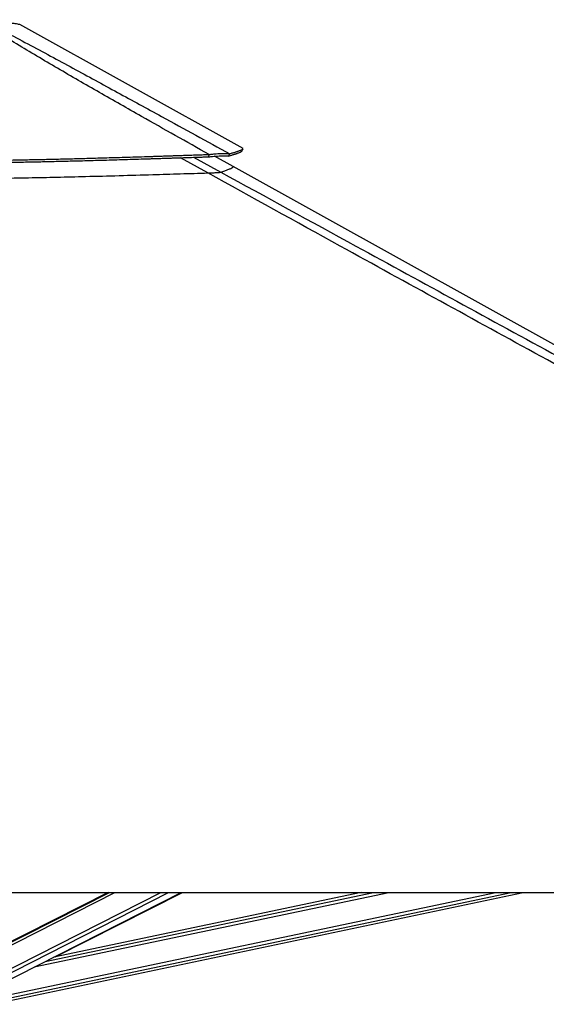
# Model space of a CAD drawing. Header units: millimetres. Extents: x 2575 to 18042, y 835 to 16320.
# Tile 46 of 64: x 15672 to 16493, y 5726 to 7262. Entities that reach past the tile are written whole.
import ezdxf

# ---------------------------------------------------------------- set-up
doc = ezdxf.new("R2010")
doc.units = ezdxf.units.MM
doc.header["$LTSCALE"] = 2

msp = doc.modelspace()

# ---------------------------------------------------------------- linework, layer by layer
at = {"color": 7, "linetype": 'Continuous', "lineweight": 25}
for p, q in [((16020.51, 7060.81), (15672.27, 7254.42)), ((15967.12, 7048.13), (15967.36, 7051.72)), ((15997.76, 7049.27), (15999.49, 7052.87)), ((16004.87, 7032.89), (15976.01, 7048.94)), ((17796.21, 6037), (16004.87, 7032.89)), ((15473.08, 5900.55), (18012.97, 5900.55)), ((15810.04, 5900.55), (15567.95, 5777.54)), ((15589.69, 5730.76), (15923.83, 5900.55)), ((15627.79, 5725.99), (16457.02, 5900.55)), ((16204.59, 5900.55), (15725.26, 5799.65)), ((15727.45, 5800.11), (15926.17, 5900.55))]:
    msp.add_line(p, q, dxfattribs=at)
at = {"color": 8, "linetype": 'Continuous', "lineweight": 25}
for p, q in [((15965.42, 7022.94), (15922.94, 7046.65)), ((15943.24, 7047.33), (15985.65, 7024.09)), ((15564.11, 5770.31), (15820.41, 5900.55)), ((15564.75, 5774.94), (15811.93, 5900.55)), ((15572.32, 5737.98), (15892.24, 5900.55)), ((15575.31, 5733.35), (15904.36, 5900.55)), ((15625.98, 5734.65), (16414.09, 5900.55)), ((15626.99, 5729.82), (16438, 5900.55)), ((15695.03, 5784.29), (16247.34, 5900.55)), ((15711.92, 5792.87), (16223.45, 5900.55)), ((15851.19, 5863.64), (15924.22, 5900.55))]:
    msp.add_line(p, q, dxfattribs=at)
at = {"color": 7, "linetype": 'Continuous', "lineweight": 25, "flags": 128}
msp.add_lwpolyline([(16018.66, 7057), (16019.63, 7058.75), (16020.6, 7060.51)], dxfattribs=at)
at = {"color": 7, "linetype": 'Continuous', "lineweight": 25}
for points, knots in [([(15967.36, 7051.72), (15932.22, 7071.45), (15874.94, 7103.6), (15796.23, 7148.44), (15741.92, 7179.85), (15699.06, 7205.1), (15667.4, 7224.09), (15636.26, 7243.17), (15616.6, 7255.7), (15606.77, 7261.97)], [0, 0, 0, 0, 0.2839175, 0.4627989, 0.6416931, 0.7312098, 0.8207246, 0.9103698, 1, 1, 1, 1]), ([(15611.98, 7261.97), (15624.4, 7255.73), (15649.23, 7243.25), (15685.01, 7224.22), (15720.37, 7205.27), (15766.99, 7179.99), (15824.68, 7148.53), (15906.06, 7104.02), (15964.15, 7072.21), (15999.49, 7052.87)], [0, 0, 0, 0, 0.0897639, 0.1795426, 0.2695103, 0.35948, 0.5397535, 0.7200459, 1, 1, 1, 1]), ([(14982.89, 7053.02), (14995.03, 7052.46), (15018.65, 7051.37), (15053.5, 7049.89), (15087, 7048.56), (15119.55, 7047.36), (15151.34, 7046.29), (15182.56, 7045.33), (15213.32, 7044.48), (15254.62, 7043.47), (15306.45, 7042.44), (15368.96, 7041.62), (15423.78, 7041.25), (15471.19, 7041.19), (15511.36, 7041.3), (15552.02, 7041.57), (15593.34, 7042.01), (15635.6, 7042.62), (15671.96, 7043.29), (15702.3, 7043.92), (15726.5, 7044.47), (15751.45, 7045.08), (15777.37, 7045.76), (15800.21, 7046.4), (15819.87, 7046.97), (15836.17, 7047.45), (15853.3, 7047.98), (15867.23, 7048.42), (15877.88, 7048.75), (15884.98, 7048.98), (15892.48, 7049.23), (15900.46, 7049.49), (15908.04, 7049.73), (15915.6, 7049.98), (15923.5, 7050.25), (15932.85, 7050.56), (15942.71, 7050.89), (15952.1, 7051.21), (15960.19, 7051.48), (15965.12, 7051.65), (15967.36, 7051.72)], [0, 0, 0, 0, 0.0376744, 0.0733454, 0.1076573, 0.1408366, 0.173241, 0.2049401, 0.2361659, 0.266948, 0.3305396, 0.3934096, 0.4561274, 0.4962194, 0.5366209, 0.577492, 0.6190796, 0.6616072, 0.7054231, 0.7292998, 0.7537277, 0.7789877, 0.8052209, 0.8327103, 0.8486975, 0.865302, 0.8825876, 0.9011495, 0.9080222, 0.915265, 0.9229518, 0.9310783, 0.93979, 0.9462363, 0.9543523, 0.9641226, 0.9750181, 0.9847567, 0.9930794, 1, 1, 1, 1]), ([(15967.36, 7051.72), (15969.33, 7051.93), (15973.21, 7052.34), (15978.72, 7052.82), (15983.82, 7053.18), (15987.88, 7053.36), (15990.97, 7053.43), (15993.32, 7053.43), (15996.64, 7053.33), (15998.28, 7053.06), (15999.49, 7052.87)], [0, 0, 0, 0, 0.1264787, 0.2490105, 0.3787287, 0.507737, 0.5912047, 0.6758374, 0.7620547, 1, 1, 1, 1]), ([(15997.76, 7049.27), (15998.69, 7049.54), (16000.5, 7050.06), (16002.92, 7050.79), (16005.08, 7051.46), (16007.01, 7052.08), (16008.75, 7052.66), (16010.31, 7053.2), (16012.08, 7053.83), (16013.93, 7054.53), (16015.67, 7055.25), (16017.15, 7055.94), (16018.17, 7056.52), (16018.68, 7056.9), (16018.65, 7057), (16018.65, 7057)], [0, 0, 0, 0, 0.0737659, 0.1425623, 0.2077665, 0.2705744, 0.3312956, 0.3904651, 0.4481527, 0.5509968, 0.6506244, 0.747685, 0.8744503, 0.9983597, 1, 1, 1, 1]), ([(15999.49, 7052.87), (16000.43, 7053.14), (16002.25, 7053.65), (16004.7, 7054.37), (16006.88, 7055.03), (16008.82, 7055.64), (16010.57, 7056.21), (16012.15, 7056.74), (16013.94, 7057.37), (16015.81, 7058.06), (16017.57, 7058.77), (16019.07, 7059.44), (16020.11, 7060.03), (16020.62, 7060.4), (16020.59, 7060.5), (16020.59, 7060.5)], [0, 0, 0, 0, 0.0736207, 0.1422831, 0.2073618, 0.27005, 0.3306566, 0.3897153, 0.447296, 0.5499516, 0.6493992, 0.7462866, 0.8728284, 0.9965215, 1, 1, 1, 1]), ([(14983.14, 7049.42), (14995.27, 7048.87), (15018.88, 7047.79), (15053.71, 7046.32), (15087.2, 7045), (15119.74, 7043.81), (15151.51, 7042.75), (15182.71, 7041.8), (15213.45, 7040.96), (15254.73, 7039.95), (15306.54, 7038.94), (15369.02, 7038.12), (15423.81, 7037.75), (15471.19, 7037.69), (15511.34, 7037.8), (15551.97, 7038.07), (15593.28, 7038.51), (15635.52, 7039.12), (15671.85, 7039.77), (15702.18, 7040.4), (15726.37, 7040.95), (15751.3, 7041.55), (15777.21, 7042.22), (15800.04, 7042.85), (15819.69, 7043.42), (15835.98, 7043.9), (15853.1, 7044.42), (15867.03, 7044.85), (15877.67, 7045.19), (15884.77, 7045.41), (15892.27, 7045.65), (15900.25, 7045.91), (15907.82, 7046.16), (15915.38, 7046.41), (15923.28, 7046.66), (15932.62, 7046.97), (15942.48, 7047.3), (15951.86, 7047.61), (15959.95, 7047.89), (15964.88, 7048.05), (15967.12, 7048.13)], [0, 0, 0, 0, 0.0376722, 0.0733413, 0.1076519, 0.1408301, 0.1732338, 0.2049325, 0.2361582, 0.2669403, 0.3305328, 0.3934041, 0.4561237, 0.496217, 0.5366196, 0.5774919, 0.6190805, 0.6616089, 0.7054254, 0.7293024, 0.7537304, 0.7789904, 0.8052235, 0.8327128, 0.8486998, 0.8653041, 0.8825895, 0.9011511, 0.9080236, 0.9152664, 0.922953, 0.9310794, 0.9397909, 0.9462371, 0.954353, 0.9641231, 0.9750184, 0.984757, 0.9930795, 1, 1, 1, 1]), ([(15967.12, 7048.13), (15969.02, 7048.31), (15972.77, 7048.68), (15978.07, 7049.12), (15982.98, 7049.45), (15986.86, 7049.63), (15989.8, 7049.71), (15992.02, 7049.72), (15995.15, 7049.65), (15996.65, 7049.43), (15997.76, 7049.27)], [0, 0, 0, 0, 0.12667025, 0.24909895, 0.37850299, 0.50714121, 0.59041986, 0.67494866, 0.76118581, 1, 1, 1, 1]), ([(14984.85, 7024.23), (14998.62, 7023.64), (15026.17, 7022.45), (15067.74, 7020.83), (15109.5, 7019.33), (15152.15, 7017.96), (15195.67, 7016.73), (15240.04, 7015.67), (15284.52, 7014.78), (15329.06, 7014.1), (15373.68, 7013.61), (15418.33, 7013.31), (15463.01, 7013.21), (15507.68, 7013.3), (15552.35, 7013.58), (15596.97, 7014.04), (15641.55, 7014.67), (15686.06, 7015.45), (15730.49, 7016.38), (15777.56, 7017.49), (15827.24, 7018.81), (15876.46, 7020.22), (15922.52, 7021.61), (15951.12, 7022.5), (15965.42, 7022.94)], [0, 0, 0, 0, 0.0428772, 0.0857728, 0.1287238, 0.1716931, 0.2168732, 0.2620742, 0.3072542, 0.3524544, 0.3976344, 0.4428339, 0.4880138, 0.5332125, 0.5783923, 0.6235901, 0.6687698, 0.7139665, 0.759146, 0.8043414, 0.8578872, 0.9114563, 0.9557228, 1, 1, 1, 1]), ([(15965.42, 7022.94), (15966.78, 7022.99), (15969.5, 7023.07), (15973.37, 7023.22), (15976.88, 7023.37), (15980.65, 7023.56), (15983.4, 7023.76), (15985.06, 7023.95), (15985.45, 7024.04), (15985.65, 7024.09)], [0, 0, 0, 0, 0.1225406, 0.2449218, 0.3685602, 0.4921423, 0.7096135, 0.8546893, 1, 1, 1, 1]), ([(18012.97, 5900.55), (17806.4, 6013.42), (17401.51, 6234.65), (16892.06, 6513.28), (16484.79, 6736.52), (16206.77, 6889.19), (16034.06, 6984.9), (15965.42, 7022.94)], [0, 0, 0, 0, 0.3022185, 0.5923722, 0.7456383, 0.8989047, 1, 1, 1, 1])]:
    msp.add_open_spline(points, degree=3, knots=knots, dxfattribs=at)
at = {"color": 8, "linetype": 'Continuous', "lineweight": 25}
for points, knots in [([(15672.27, 7254.41), (15672.27, 7254.41), (15672.51, 7254.37), (15671.63, 7254.52), (15669.38, 7254.91), (15665.27, 7255.58), (15660.8, 7256.28), (15655.72, 7257.04), (15650.22, 7257.82), (15642.05, 7258.89), (15632.64, 7259.99), (15622.6, 7261.03), (15615.36, 7261.67), (15611.98, 7261.97)], [0, 0, 0, 0, 0.0001065, 0.110049, 0.2210262, 0.3353158, 0.4507556, 0.4897853, 0.5922108, 0.6954083, 0.8009459, 0.9072478, 1, 1, 1, 1]), ([(15985.65, 7024.09), (15987.76, 7024.8), (15991.98, 7026.23), (15997.14, 7028.23), (16001.3, 7030.05), (16004.03, 7031.51), (16005.29, 7032.48), (16004.95, 7032.69), (16004.81, 7032.78)], [0, 0, 0, 0, 0.16166479, 0.32336105, 0.50566155, 0.68796271, 0.87026433, 1, 1, 1, 1]), ([(15985.65, 7024.09), (16055.79, 6985.66), (16231.23, 6889.57), (16511.12, 6736.51), (16720.97, 6621.85), (16825.89, 6564.52)], [0, 0, 0, 0, 0.2498695, 0.6249343, 1, 1, 1, 1])]:
    msp.add_open_spline(points, degree=3, knots=knots, dxfattribs=at)

doc.saveas('drawing.dxf')
